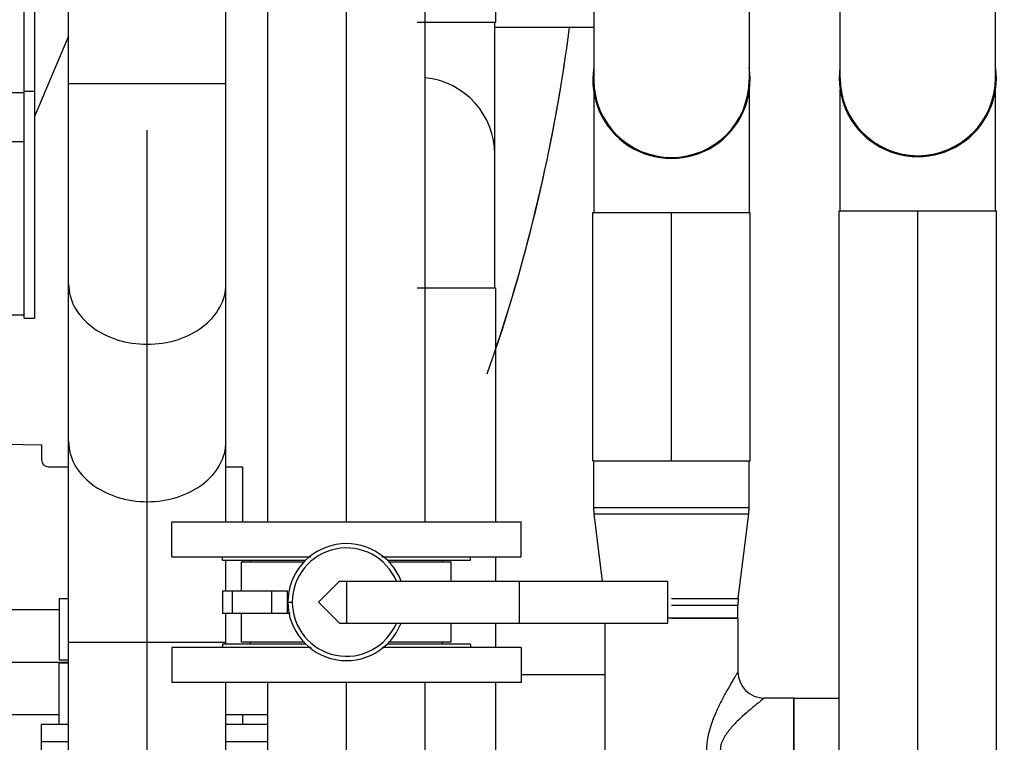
# Model space of a CAD drawing. Header units: millimetres. Extents: x 0 to 1189, y 0 to 841.
# Tile 144 of 158: x 1015 to 1037, y 583 to 600. Entities that reach past the tile are written whole.
import ezdxf
from ezdxf.enums import TextEntityAlignment as Align

# ---------------------------------------------------------------- set-up
doc = ezdxf.new("R2010")
doc.units = ezdxf.units.MM
doc.header["$LTSCALE"] = 65.395
doc.linetypes.add('CENTER', pattern=[0.6, 0.375, -0.075, 0.075, -0.075])
doc.layers.get('0').update_dxf_attribs({"linetype": 'CONTINUOUS'})
for name, color, linetype in [('1907_040000_TLKGS_KS_V_ABL623', 7, 'CONTINUOUS'), ('1907_041000_TLKGS_KS_V_ABL624', 7, 'CONTINUOUS'), ('1907_153200_12_ABL468', 7, 'CONTINUOUS'), ('1907_153200_12_T5_PBL743', 7, 'CONTINUOUS'), ('1907_153200_13_ABL575', 7, 'CONTINUOUS'), ('1907_153200_13_T2_PBL744', 7, 'CONTINUOUS'), ('1907_153200_17_ABL484', 7, 'CONTINUOUS'), ('1907_153200_17_T3_PBL506', 7, 'CONTINUOUS'), ('1907_153200_21_ABL589', 7, 'CONTINUOUS'), ('1907_153200_21_T1_PBL590', 7, 'CONTINUOUS'), ('1907_153200_21_T3_PBL627', 7, 'CONTINUOUS'), ('1907_153200_27_ABL461', 7, 'CONTINUOUS'), ('1907_153200_27_T4_PBL1497', 7, 'CONTINUOUS'), ('1907_153200_27_T8_PBL512', 7, 'CONTINUOUS'), ('1907_153200_83_ABL508', 7, 'CONTINUOUS'), ('1907_153200_83_T3_PBL581', 7, 'CONTINUOUS'), ('1907_153200_83_T4_PBL1493', 7, 'CONTINUOUS'), ('1907_153200_83_T6_PBL531', 7, 'CONTINUOUS'), ('1907_153202_01_ABL537', 7, 'CONTINUOUS'), ('1907_153202_01_T3_PBL730', 7, 'CONTINUOUS'), ('1907_153202_01_T4_PBL538', 7, 'CONTINUOUS'), ('1907_153701_43_PBL529', 7, 'CONTINUOUS'), ('1907_733000_06_SIMPLE1_A_ABL625', 7, 'CONTINUOUS'), ('1907_733000_06_SIMPLE1_T1_A_PBL634', 7, 'CONTINUOUS'), ('1907_733000_06_SIMPLE1_T4_A_PBL626', 7, 'CONTINUOUS'), ('1997_000000_TLKGS_MARKETING_ABL455', 7, 'CONTINUOUS'), ('1997_030000_TLKGS_V_ABL456', 7, 'CONTINUOUS'), ('1997_100000_TLKGS_V_ABL457', 7, 'CONTINUOUS'), ('1997_111000_12_SIMPLE1_D_ABL532', 7, 'CONTINUOUS'), ('1997_111000_12_SIMPLE1_T1_D_PBL533', 7, 'CONTINUOUS'), ('1997_111200_08_SIMPLE1_A_ABL554', 7, 'CONTINUOUS'), ('1997_111200_08_SIMPLE1_T6_A_PBL587', 7, 'CONTINUOUS'), ('80ND40-DIN2690-MAK_PBL547', 7, 'CONTINUOUS'), ('80ND40-DIN2690-MAK_PBL574', 7, 'CONTINUOUS'), ('9M32C_GENSET_GENERATOR_ABL496', 7, 'CONTINUOUS'), ('9M32C_GENSET_GENERATOR_T1_PBL497', 7, 'CONTINUOUS'), ('9M32C_GENSET_KPL_VERROHRUNG_ABL407', 7, 'CONTINUOUS'), ('ARI_ZESA_DN80_PN16_EPDM_PBL548', 7, 'CONTINUOUS'), ('BOGEN-S-2D-90-60_3X2_9_PBL573', 7, 'CONTINUOUS'), ('BOGEN-S-2D-90-88_9X3_2_PBL748', 7, 'CONTINUOUS'), ('BOGEN-S-2D-90-88_9X3_2_PBL749', 7, 'CONTINUOUS'), ('BOGEN-S-2D-90-88_9X3_2_PBL753', 7, 'CONTINUOUS'), ('BOGEN-S-2D-90-88_9X3_2_PBL754', 7, 'CONTINUOUS'), ('BOGEN-S-2D-90-88_9X3_2_PBL755', 7, 'CONTINUOUS'), ('BOGEN-S-2D-90-88_9X3_2_PBL756', 7, 'CONTINUOUS'), ('D2616-2-K-88_9-3_2-76_1-2_9_PBL549', 7, 'CONTINUOUS'), ('EN1092-1-01A-DN50-PN16-61_5_PBL577', 7, 'CONTINUOUS'), ('EN1092-1-01A-DN80-PN16_PBL542', 7, 'CONTINUOUS'), ('EN1092-1-01A-DN80-PN16_PBL576', 7, 'CONTINUOUS'), ('links_13_VBL404', 7, 'CONTINUOUS'), ('RKD3000-60_PBL543', 7, 'CONTINUOUS'), ('RKD3000-60_PBL544', 7, 'CONTINUOUS'), ('T-STUECK-S-76_1X2_9-60_3X2_9_PBL526', 7, 'CONTINUOUS')]:
    doc.layers.add(name, color=color, linetype=linetype)
doc.styles.get("Standard").update_dxf_attribs({"font": 'txt', "width": 0.6})
doc.dimstyles.new('DIMSTYLE_1', dxfattribs={"dimtxt": 3.5, "dimasz": 3.5, "dimexe": 1.8, "dimexo": 0, "dimgap": 0.875, "dimtad": 1, "dimdec": 0, "dimlfac": 25, "dimdsep": 46, "dimtxsty": 'Standard', "dimblk": '_FILLED', "dimblk1": '_FILLED', "dimblk2": '_FILLED', "dimcen": 0.09, "dimadec": 0, "dimazin": 0, "dimtp": 2, "dimtm": 2, "dimtfac": 1, "dimtdec": 0, "dimtofl": 0, "dimtmove": 0, "dimatfit": 3, "dimldrblk": '_FILLED', "dimfxl": 1, "dimtolj": 1, "dimarcsym": 0})
doc.dimstyles.new('DIMSTYLE_3', dxfattribs={"dimtxt": 3.5, "dimasz": 3.5, "dimexe": 1.8, "dimexo": 0, "dimgap": 0.875, "dimtad": 1, "dimdec": 0, "dimlfac": 25, "dimdsep": 46, "dimtxsty": 'Standard', "dimblk": '_FILLED', "dimblk1": '_FILLED', "dimblk2": '_FILLED', "dimcen": 0.09, "dimadec": 0, "dimazin": 0, "dimtp": 1.2, "dimtm": 1.2, "dimtfac": 1, "dimtdec": 0, "dimtofl": 0, "dimtmove": 0, "dimatfit": 3, "dimldrblk": '_FILLED', "dimfxl": 1, "dimtolj": 1, "dimarcsym": 0})

# ---------------------------------------------------------------- blocks, each defined once
blk = doc.blocks.new('_FILLED')
at = {"color": 0, "linetype": 'ByBlock'}
blk.add_solid([(0, 0), (-1, 0.1671), (-1, -0.1671)], dxfattribs=at)
blk = doc.blocks.new('*D3')
at = {"color": 2, "linetype": 'Continuous'}
for p, q in [((1028.623, 604.799), (1081.03, 604.799)), ((1079.23, 604.799), (1079.23, 568.803)), ((1079.23, 532.807), (1079.23, 568.803)), ((1034.43, 532.807), (1081.03, 532.807))]:
    blk.add_line(p, q, dxfattribs=at)
at = {"color": 2, "linetype": 'Continuous', "xscale": 3.5, "yscale": 3.5, "zscale": 3.5}
for p, rotation in [((1079.23, 604.799), 90), ((1079.23, 532.807), 270)]:
    blk.add_blockref('_FILLED', p, dxfattribs=dict(at, rotation=rotation))
at = {"color": 2, "linetype": 'Continuous', "width": 0.636905}
blk.add_text('1800', height=3.5, rotation=90, dxfattribs=at).set_placement((1078.355, 568.803), align=Align.CENTER)
blk = doc.blocks.new('*D5')
at = {"color": 2, "linetype": 'Continuous'}
for p, q in [((1016.23, 723.566), (1088.03, 723.566)), ((1086.23, 723.566), (1086.23, 628.186)), ((1086.23, 532.807), (1086.23, 628.186)), ((1034.43, 532.807), (1088.03, 532.807))]:
    blk.add_line(p, q, dxfattribs=at)
at = {"color": 2, "linetype": 'Continuous', "xscale": 3.5, "yscale": 3.5, "zscale": 3.5}
for p, rotation in [((1086.23, 723.566), 90), ((1086.23, 532.807), 270)]:
    blk.add_blockref('_FILLED', p, dxfattribs=dict(at, rotation=rotation))
at = {"color": 2, "linetype": 'Continuous', "width": 0.690476}
blk.add_text('4769', height=3.5, rotation=90, dxfattribs=at).set_placement((1085.355, 628.186), align=Align.CENTER)
blk = doc.blocks.new('1907_153200_27_T8_PBL512', base_point=(1035.09, 586.347))
at = {"layer": '1907_153200_27_T8_PBL512', "color": 7, "linetype": 'Continuous'}
for p, q in [((1033.29, 595.667), (1036.89, 595.667)), ((1033.29, 577.027), (1033.29, 595.667)), ((1036.89, 577.027), (1036.89, 595.667))]:
    blk.add_line(p, q, dxfattribs=at)
at = {"layer": '1907_153200_27_T8_PBL512', "color": 2, "linetype": 'CENTER'}
blk.add_line((1035.09, 577.027), (1035.09, 595.667), dxfattribs=at)
blk = doc.blocks.new('BOGEN-S-2D-90-88_9X3_2_PBL755', base_point=(1035.09, 597.06))
at = {"layer": 'BOGEN-S-2D-90-88_9X3_2_PBL755', "color": 7, "linetype": 'Continuous'}
for p, q in [((1033.312, 595.667), (1033.312, 598.454)), ((1036.868, 595.667), (1036.868, 598.454))]:
    blk.add_line(p, q, dxfattribs=at)
blk = doc.blocks.new('BOGEN-S-2D-90-88_9X3_2_PBL756', base_point=(1035.09, 600.227))
at = {"layer": 'BOGEN-S-2D-90-88_9X3_2_PBL756', "color": 7, "linetype": 'Continuous'}
for p, q in [((1033.312, 598.707), (1033.312, 601.747)), ((1036.868, 598.707), (1036.868, 601.747))]:
    blk.add_line(p, q, dxfattribs=at)
blk.add_arc((1035.09, 598.707), 1.778, 180, 360, dxfattribs=at)
blk = doc.blocks.new('1907_153200_27_T4_PBL1497', base_point=(1035.09, 598.961))
at = {"layer": '1907_153200_27_T4_PBL1497', "color": 7, "linetype": 'Continuous'}
blk.add_arc((1035.09, 598.707), 1.8, 171.895, 8.105, dxfattribs=at)
blk = doc.blocks.new('1907_153200_27_ABL461', base_point=(1030.69, 600.066))
at = {"layer": '1907_153200_27_T4_PBL1497'}
blk.add_blockref('1907_153200_27_T4_PBL1497', (1035.09, 598.961), dxfattribs=at)
at = {"layer": '1907_153200_27_T8_PBL512'}
blk.add_blockref('1907_153200_27_T8_PBL512', (1035.09, 586.347), dxfattribs=at)
at = {"layer": 'BOGEN-S-2D-90-88_9X3_2_PBL755'}
blk.add_blockref('BOGEN-S-2D-90-88_9X3_2_PBL755', (1035.09, 597.06), dxfattribs=at)
at = {"layer": 'BOGEN-S-2D-90-88_9X3_2_PBL756'}
blk.add_blockref('BOGEN-S-2D-90-88_9X3_2_PBL756', (1035.09, 600.227), dxfattribs=at)
blk = doc.blocks.new('EN1092-1-01A-DN80-PN16_PBL542', base_point=(1022.01, 585.267))
at = {"layer": 'EN1092-1-01A-DN80-PN16_PBL542', "color": 7, "linetype": 'Continuous'}
for p, q in [((1021.199, 585.667), (1018.01, 585.667)), ((1018.01, 585.667), (1018.01, 584.867)), ((1026.01, 585.667), (1022.825, 585.667)), ((1026.01, 585.667), (1026.01, 584.867)), ((1026.01, 584.867), (1018.01, 584.867))]:
    blk.add_line(p, q, dxfattribs=at)
blk = doc.blocks.new('1907_153200_12_T5_PBL743', base_point=(1022.01, 582.432))
at = {"layer": '1907_153200_12_T5_PBL743', "color": 7, "linetype": 'Continuous'}
for p, q in [((1020.21, 579.997), (1020.21, 584.867)), ((1023.81, 579.997), (1023.81, 584.867))]:
    blk.add_line(p, q, dxfattribs=at)
at = {"layer": '1907_153200_12_T5_PBL743', "color": 2, "linetype": 'CENTER'}
blk.add_line((1022.01, 580.422), (1022.01, 584.867), dxfattribs=at)
blk = doc.blocks.new('1907_153200_12_ABL468', base_point=(1005.611, 575.607))
at = {"layer": '1907_153200_12_T5_PBL743'}
blk.add_blockref('1907_153200_12_T5_PBL743', (1022.01, 582.432), dxfattribs=at)
at = {"layer": 'EN1092-1-01A-DN80-PN16_PBL542'}
blk.add_blockref('EN1092-1-01A-DN80-PN16_PBL542', (1022.01, 585.267), dxfattribs=at)
blk = doc.blocks.new('1907_153200_17_T3_PBL506', base_point=(1017.45, 587.087))
at = {"layer": '1907_153200_17_T3_PBL506', "color": 7, "linetype": 'Continuous'}
for p, q in [((1015.65, 572.987), (1015.65, 601.187)), ((1019.25, 588.547), (1019.25, 601.187)), ((1019.25, 586.967), (1019.25, 587.667)), ((1019.25, 585.747), (1019.25, 586.447)), ((1019.25, 579.304), (1019.25, 584.867))]:
    blk.add_line(p, q, dxfattribs=at)
at = {"layer": '1907_153200_17_T3_PBL506', "color": 2, "linetype": 'CENTER'}
blk.add_line((1017.45, 572.987), (1017.45, 601.187), dxfattribs=at)
at = {"layer": '1907_153200_17_T3_PBL506', "color": 9, "linetype": 'Continuous'}
for p, q in [((1015.65, 598.58), (1019.25, 598.58)), ((1015.65, 585.793), (1019.25, 585.793))]:
    blk.add_line(p, q, dxfattribs=at)
for points, knots in [([(1015.65, 593.989), (1015.65, 593.807), (1015.755, 593.423), (1016.172, 592.97), (1016.764, 592.678), (1017.218, 592.611), (1017.45, 592.611)], [0, 0, 0, 0, 0.21869, 0.456895, 0.720239, 1, 1, 1, 1]), ([(1017.45, 592.611), (1017.682, 592.611), (1018.137, 592.678), (1018.729, 592.97), (1019.145, 593.423), (1019.25, 593.807), (1019.25, 593.989)], [0, 0, 0, 0, 0.279761, 0.543105, 0.78131, 1, 1, 1, 1]), ([(1015.65, 590.385), (1015.65, 590.203), (1015.755, 589.819), (1016.172, 589.366), (1016.764, 589.074), (1017.218, 589.007), (1017.45, 589.007)], [0, 0, 0, 0, 0.21869, 0.456895, 0.720239, 1, 1, 1, 1]), ([(1017.45, 589.007), (1017.682, 589.007), (1018.137, 589.074), (1018.729, 589.366), (1019.145, 589.819), (1019.25, 590.203), (1019.25, 590.385)], [0, 0, 0, 0, 0.279761, 0.543105, 0.78131, 1, 1, 1, 1])]:
    blk.add_open_spline(points, degree=3, knots=knots, dxfattribs=at)
blk = doc.blocks.new('1907_153200_17_ABL484', base_point=(1005.19, 587.83))
at = {"layer": '1907_153200_17_T3_PBL506'}
blk.add_blockref('1907_153200_17_T3_PBL506', (1017.45, 587.087), dxfattribs=at)
blk = doc.blocks.new('T-STUECK-S-76_1X2_9-60_3X2_9_PBL526', base_point=(1030.089, 583.303))
at = {"layer": 'T-STUECK-S-76_1X2_9-60_3X2_9_PBL526', "color": 7, "linetype": 'Continuous'}
for p, q in [((1030.972, 586.343), (1029.37, 586.343)), ((1030.972, 586.343), (1030.972, 585.112)), ((1027.928, 586.227), (1027.928, 580.263)), ((1032.25, 584.509), (1031.575, 584.509)), ((1032.25, 582.097), (1032.25, 584.509)), ((1032.25, 582.097), (1031.575, 582.097)), ((1030.972, 581.494), (1030.972, 580.263)), ((1030.972, 580.263), (1027.928, 580.263))]:
    blk.add_line(p, q, dxfattribs=at)
for centre, start, end in [((1031.575, 585.112), 180, 270), ((1031.575, 581.494), 90, 180)]:
    blk.add_arc(centre, 0.603, start, end, dxfattribs=at)
at = {"layer": 'T-STUECK-S-76_1X2_9-60_3X2_9_PBL526', "color": 9, "linetype": 'Continuous'}
for points, knots in [([(1030.972, 585.112), (1030.972, 585.11), (1030.967, 585.106), (1030.963, 585.096), (1030.952, 585.079), (1030.932, 585.045), (1030.898, 584.989), (1030.851, 584.91), (1030.796, 584.816), (1030.713, 584.671), (1030.604, 584.47), (1030.476, 584.209), (1030.318, 583.829), (1030.249, 583.515), (1030.249, 583.303)], [0, 0, 0, 0, 0.002078, 0.008249, 0.018335, 0.032073, 0.069191, 0.116905, 0.172772, 0.234846, 0.37213, 0.521047, 0.677259, 1, 1, 1, 1]), ([(1031.575, 584.509), (1031.571, 584.508), (1031.56, 584.494), (1031.531, 584.475), (1031.488, 584.439), (1031.43, 584.394), (1031.363, 584.339), (1031.259, 584.253), (1031.118, 584.132), (1030.944, 583.97), (1030.772, 583.785), (1030.619, 583.57), (1030.565, 583.393), (1030.565, 583.303)], [0, 0, 0, 0, 0.007759, 0.030294, 0.065717, 0.1117, 0.166036, 0.226892, 0.362784, 0.511649, 0.669127, 0.832736, 1, 1, 1, 1]), ([(1030.249, 583.303), (1030.249, 583.091), (1030.318, 582.777), (1030.476, 582.396), (1030.604, 582.136), (1030.713, 581.935), (1030.796, 581.79), (1030.851, 581.696), (1030.898, 581.616), (1030.932, 581.561), (1030.952, 581.527), (1030.963, 581.51), (1030.967, 581.499), (1030.972, 581.495), (1030.972, 581.494)], [0, 0, 0, 0, 0.322742, 0.478954, 0.627871, 0.765155, 0.827229, 0.883096, 0.930809, 0.967927, 0.981665, 0.991752, 0.997922, 1, 1, 1, 1]), ([(1030.565, 583.303), (1030.565, 583.213), (1030.619, 583.035), (1030.772, 582.821), (1030.944, 582.635), (1031.118, 582.473), (1031.259, 582.352), (1031.363, 582.266), (1031.43, 582.211), (1031.488, 582.166), (1031.531, 582.13), (1031.56, 582.111), (1031.571, 582.098), (1031.575, 582.097)], [0, 0, 0, 0, 0.167265, 0.330876, 0.488353, 0.637218, 0.773109, 0.833965, 0.888301, 0.934283, 0.969706, 0.992241, 1, 1, 1, 1])]:
    blk.add_open_spline(points, degree=3, knots=knots, dxfattribs=at)
blk = doc.blocks.new('1907_153200_83_T6_PBL531', base_point=(1032.77, 583.303))
at = {"layer": '1907_153200_83_T6_PBL531', "color": 7, "linetype": 'Continuous'}
for p, q in [((1032.25, 584.509), (1033.29, 584.509)), ((1032.25, 584.509), (1032.25, 582.097)), ((1032.25, 582.097), (1033.29, 582.097))]:
    blk.add_line(p, q, dxfattribs=at)
at = {"layer": '1907_153200_83_T6_PBL531', "color": 2, "linetype": 'CENTER'}
blk.add_line((1032.25, 583.303), (1033.29, 583.303), dxfattribs=at)
blk = doc.blocks.new('D2616-2-K-88_9-3_2-76_1-2_9_PBL549', base_point=(1029.45, 588.143))
at = {"layer": 'D2616-2-K-88_9-3_2-76_1-2_9_PBL549', "color": 7, "linetype": 'Continuous'}
for p, q in [((1027.672, 588.872), (1027.672, 589.943)), ((1031.228, 588.872), (1031.228, 589.943)), ((1027.681, 588.725), (1027.672, 588.872)), ((1031.219, 588.725), (1031.228, 588.872)), ((1027.87, 587.187), (1027.681, 588.725)), ((1030.981, 586.786), (1031.219, 588.725)), ((1030.981, 586.786), (1030.972, 586.64)), ((1030.972, 586.343), (1030.972, 586.64)), ((1029.45, 586.343), (1030.972, 586.343))]:
    blk.add_line(p, q, dxfattribs=at)
at = {"layer": 'D2616-2-K-88_9-3_2-76_1-2_9_PBL549', "color": 9, "linetype": 'Continuous'}
for p, q in [((1027.672, 588.872), (1031.228, 588.872)), ((1027.681, 588.725), (1031.219, 588.725)), ((1029.45, 586.786), (1030.981, 586.786)), ((1029.45, 586.64), (1030.972, 586.64))]:
    blk.add_line(p, q, dxfattribs=at)
blk = doc.blocks.new('1907_153200_83_T3_PBL581', base_point=(1029.45, 592.785))
at = {"layer": '1907_153200_83_T3_PBL581', "color": 7, "linetype": 'Continuous'}
for p, q in [((1027.65, 595.627), (1031.25, 595.627)), ((1027.65, 589.943), (1027.65, 595.627)), ((1031.25, 589.943), (1031.25, 595.627)), ((1027.65, 589.943), (1031.25, 589.943))]:
    blk.add_line(p, q, dxfattribs=at)
at = {"layer": '1907_153200_83_T3_PBL581', "color": 2, "linetype": 'CENTER'}
blk.add_line((1029.45, 589.943), (1029.45, 595.627), dxfattribs=at)
blk = doc.blocks.new('BOGEN-S-2D-90-88_9X3_2_PBL753', base_point=(1029.45, 600.187))
at = {"layer": 'BOGEN-S-2D-90-88_9X3_2_PBL753', "color": 7, "linetype": 'Continuous'}
for p, q in [((1027.672, 601.707), (1027.672, 598.667)), ((1031.228, 601.707), (1031.228, 598.667))]:
    blk.add_line(p, q, dxfattribs=at)
blk.add_arc((1029.45, 598.667), 1.778, 180, 360, dxfattribs=at)
blk = doc.blocks.new('BOGEN-S-2D-90-88_9X3_2_PBL754', base_point=(1029.45, 597.037))
at = {"layer": 'BOGEN-S-2D-90-88_9X3_2_PBL754', "color": 7, "linetype": 'Continuous'}
for p, q in [((1027.672, 598.447), (1027.672, 595.627)), ((1031.228, 598.447), (1031.228, 595.627))]:
    blk.add_line(p, q, dxfattribs=at)
blk = doc.blocks.new('1907_153200_83_T4_PBL1493', base_point=(1029.45, 598.951))
at = {"layer": '1907_153200_83_T4_PBL1493', "color": 7, "linetype": 'Continuous'}
blk.add_arc((1029.45, 598.667), 1.8, 170.9262, 9.0738, dxfattribs=at)
blk = doc.blocks.new('1907_153200_83_ABL508', base_point=(1029.45, 596.057))
at = {"layer": '1907_153200_83_T3_PBL581'}
blk.add_blockref('1907_153200_83_T3_PBL581', (1029.45, 592.785), dxfattribs=at)
at = {"layer": '1907_153200_83_T4_PBL1493'}
blk.add_blockref('1907_153200_83_T4_PBL1493', (1029.45, 598.951), dxfattribs=at)
at = {"layer": '1907_153200_83_T6_PBL531'}
blk.add_blockref('1907_153200_83_T6_PBL531', (1032.77, 583.303), dxfattribs=at)
at = {"layer": 'BOGEN-S-2D-90-88_9X3_2_PBL753'}
blk.add_blockref('BOGEN-S-2D-90-88_9X3_2_PBL753', (1029.45, 600.187), dxfattribs=at)
at = {"layer": 'BOGEN-S-2D-90-88_9X3_2_PBL754'}
blk.add_blockref('BOGEN-S-2D-90-88_9X3_2_PBL754', (1029.45, 597.037), dxfattribs=at)
at = {"layer": 'D2616-2-K-88_9-3_2-76_1-2_9_PBL549'}
blk.add_blockref('D2616-2-K-88_9-3_2-76_1-2_9_PBL549', (1029.45, 588.143), dxfattribs=at)
at = {"layer": 'T-STUECK-S-76_1X2_9-60_3X2_9_PBL526'}
blk.add_blockref('T-STUECK-S-76_1X2_9-60_3X2_9_PBL526', (1030.089, 583.303), dxfattribs=at)
blk = doc.blocks.new('1907_153701_43_PBL529', base_point=(1017.62, 582.407))
at = {"layer": '1907_153701_43_PBL529', "color": 7, "linetype": 'Continuous'}
for p, q in [((1015.65, 583.907), (1015.03, 583.907)), ((1015.03, 580.907), (1015.03, 583.907)), ((1020.21, 583.907), (1019.25, 583.907)), ((1015.65, 583.507), (1015.03, 583.507)), ((1020.21, 583.507), (1019.25, 583.507)), ((1015.47, 582.107), (1015.47, 581.507)), ((1015.65, 580.907), (1015.03, 580.907)), ((1020.21, 580.907), (1019.25, 580.907))]:
    blk.add_line(p, q, dxfattribs=at)
at = {"layer": '1907_153701_43_PBL529', "color": 9, "linetype": 'Continuous'}
for p, q in [((1015.03, 582.867), (1015.65, 582.867)), ((1019.25, 582.867), (1020.21, 582.867))]:
    blk.add_line(p, q, dxfattribs=at)
at = {"layer": '1907_153701_43_PBL529', "color": 7, "linetype": 'Continuous'}
for centre, start, end in [((1015.83, 582.107), 123.0792, 180), ((1015.83, 581.507), 180, 236.9208)]:
    blk.add_arc(centre, 0.36, start, end, dxfattribs=at)
blk = doc.blocks.new('1907_153202_01_T4_PBL538', base_point=(1015.279, 585.327))
at = {"layer": '1907_153202_01_T4_PBL538', "color": 7, "linetype": 'Continuous'}
for p, q in [((1015.43, 586.527), (1011.516, 586.527)), ((1015.43, 584.127), (1010.348, 584.127)), ((1020.21, 584.127), (1019.25, 584.127))]:
    blk.add_line(p, q, dxfattribs=at)
at = {"layer": '1907_153202_01_T4_PBL538', "color": 2, "linetype": 'CENTER'}
blk.add_line((1015.65, 585.327), (1011.516, 585.327), dxfattribs=at)
blk = doc.blocks.new('BOGEN-S-2D-90-60_3X2_9_PBL573', base_point=(1010.31, 586.296))
at = {"layer": 'BOGEN-S-2D-90-60_3X2_9_PBL573', "color": 7, "linetype": 'Continuous'}
for p, q in [((1009.104, 587.367), (1011.516, 587.367)), ((1009.104, 585.327), (1009.104, 587.367)), ((1011.516, 585.327), (1011.516, 587.367))]:
    blk.add_line(p, q, dxfattribs=at)
blk.add_arc((1010.31, 585.327), 1.206, 184.852, 355.148, dxfattribs=at)
blk = doc.blocks.new('EN1092-1-01A-DN50-PN16-61_5_PBL577', base_point=(1010.31, 589.039))
at = {"layer": 'EN1092-1-01A-DN50-PN16-61_5_PBL577', "color": 7, "linetype": 'Continuous'}
for p, q in [((1007.01, 589.199), (1007.01, 588.879)), ((1013.61, 589.199), (1013.61, 588.879)), ((1013.61, 588.879), (1007.01, 588.879))]:
    blk.add_line(p, q, dxfattribs=at)
blk = doc.blocks.new('1907_153202_01_T3_PBL730', base_point=(1010.31, 588.123))
at = {"layer": '1907_153202_01_T3_PBL730', "color": 7, "linetype": 'Continuous'}
for p, q in [((1009.11, 587.367), (1009.11, 588.879)), ((1011.51, 587.367), (1011.51, 588.879))]:
    blk.add_line(p, q, dxfattribs=at)
at = {"layer": '1907_153202_01_T3_PBL730', "color": 2, "linetype": 'CENTER'}
blk.add_line((1010.31, 587.367), (1010.31, 588.879), dxfattribs=at)
blk = doc.blocks.new('1907_153202_01_ABL537', base_point=(1013.61, 586.663))
at = {"layer": '1907_153202_01_T3_PBL730'}
blk.add_blockref('1907_153202_01_T3_PBL730', (1010.31, 588.123), dxfattribs=at)
at = {"layer": '1907_153202_01_T4_PBL538'}
blk.add_blockref('1907_153202_01_T4_PBL538', (1015.279, 585.327), dxfattribs=at)
at = {"layer": 'BOGEN-S-2D-90-60_3X2_9_PBL573'}
blk.add_blockref('BOGEN-S-2D-90-60_3X2_9_PBL573', (1010.31, 586.296), dxfattribs=at)
at = {"layer": 'EN1092-1-01A-DN50-PN16-61_5_PBL577'}
blk.add_blockref('EN1092-1-01A-DN50-PN16-61_5_PBL577', (1010.31, 589.039), dxfattribs=at)
blk = doc.blocks.new('RKD3000-60_PBL543', base_point=(1015.54, 584.607))
at = {"layer": 'RKD3000-60_PBL543', "color": 7, "linetype": 'Continuous'}
for p in [(1015.65, 585.307), (1015.43, 583.907)]:
    blk.add_line(p, (1015.43, 585.307), dxfattribs=at)
blk = doc.blocks.new('RKD3000-60_PBL544', base_point=(1015.54, 586.087))
at = {"layer": 'RKD3000-60_PBL544', "color": 7, "linetype": 'Continuous'}
for p, q in [((1015.43, 586.787), (1015.65, 586.787)), ((1015.43, 586.787), (1015.43, 585.387)), ((1015.43, 585.387), (1015.65, 585.387))]:
    blk.add_line(p, q, dxfattribs=at)
blk = doc.blocks.new('80ND40-DIN2690-MAK_PBL547', base_point=(1022.01, 585.707))
at = {"layer": '80ND40-DIN2690-MAK_PBL547', "color": 7, "linetype": 'Continuous'}
for p, q in [((1021.078, 585.747), (1019.17, 585.747)), ((1019.17, 585.747), (1019.17, 585.667)), ((1024.85, 585.747), (1022.943, 585.747)), ((1024.85, 585.747), (1024.85, 585.667))]:
    blk.add_line(p, q, dxfattribs=at)
blk = doc.blocks.new('ARI_ZESA_DN80_PN16_EPDM_PBL548', base_point=(1024.27, 586.707))
at = {"layer": 'ARI_ZESA_DN80_PN16_EPDM_PBL548', "color": 7, "linetype": 'Continuous'}
for p, q in [((1019.81, 587.627), (1019.81, 587.667)), ((1024.21, 587.627), (1024.21, 587.667)), ((1019.61, 587.627), (1021.05, 587.627)), ((1019.61, 586.967), (1019.61, 587.627)), ((1022.974, 587.627), (1024.41, 587.627)), ((1024.41, 587.187), (1024.41, 587.627)), ((1019.169, 586.967), (1020.661, 586.967)), ((1019.169, 586.967), (1019.169, 586.447)), ((1021.85, 587.187), (1021.37, 586.707)), ((1021.85, 587.187), (1029.37, 587.187)), ((1022.01, 587.187), (1022.01, 586.227)), ((1025.97, 586.227), (1025.97, 587.187)), ((1029.37, 586.227), (1029.37, 587.187)), ((1021.37, 586.707), (1021.85, 586.227)), ((1020.722, 586.447), (1019.169, 586.447)), ((1019.61, 585.787), (1019.61, 586.447)), ((1021.85, 586.227), (1029.37, 586.227)), ((1024.41, 585.787), (1024.41, 586.227)), ((1021.046, 585.787), (1019.61, 585.787)), ((1019.81, 585.747), (1019.81, 585.787)), ((1024.41, 585.787), (1022.97, 585.787)), ((1024.21, 585.747), (1024.21, 585.787))]:
    blk.add_line(p, q, dxfattribs=at)
at = {"layer": 'ARI_ZESA_DN80_PN16_EPDM_PBL548', "color": 9, "linetype": 'Continuous'}
for p, q in [((1019.398, 586.447), (1019.398, 586.967)), ((1020.295, 586.967), (1020.295, 586.447)), ((1020.661, 586.447), (1020.661, 586.967)), ((1020.67, 586.707), (1020.77, 586.707))]:
    blk.add_line(p, q, dxfattribs=at)
at = {"layer": 'ARI_ZESA_DN80_PN16_EPDM_PBL548', "color": 7, "linetype": 'Continuous'}
blk.add_arc((1022.01, 586.707), 1.34, 21.0103, 338.9254, dxfattribs=at)
at = {"layer": 'ARI_ZESA_DN80_PN16_EPDM_PBL548', "color": 9, "linetype": 'Continuous'}
blk.add_arc((1022.01, 586.707), 1.24, 22.774, 337.226, dxfattribs=at)
blk = doc.blocks.new('80ND40-DIN2690-MAK_PBL574', base_point=(1022.01, 587.707))
at = {"layer": '80ND40-DIN2690-MAK_PBL574', "color": 7, "linetype": 'Continuous'}
for p, q in [((1019.17, 587.667), (1019.17, 587.747)), ((1019.17, 587.667), (1021.078, 587.667)), ((1022.942, 587.667), (1024.85, 587.667)), ((1024.85, 587.667), (1024.85, 587.747))]:
    blk.add_line(p, q, dxfattribs=at)
blk = doc.blocks.new('EN1092-1-01A-DN80-PN16_PBL576', base_point=(1022.01, 588.147))
at = {"layer": 'EN1092-1-01A-DN80-PN16_PBL576', "color": 7, "linetype": 'Continuous'}
for p, q in [((1018.01, 588.547), (1026.01, 588.547)), ((1018.01, 587.747), (1018.01, 588.547)), ((1026.01, 587.747), (1026.01, 588.547)), ((1018.01, 587.747), (1021.195, 587.747)), ((1022.821, 587.747), (1026.01, 587.747))]:
    blk.add_line(p, q, dxfattribs=at)
blk = doc.blocks.new('1907_153200_13_T2_PBL744', base_point=(1022.01, 598.407))
at = {"layer": '1907_153200_13_T2_PBL744', "color": 2, "linetype": 'CENTER'}
blk.add_line((1022.01, 588.547), (1022.01, 607.833), dxfattribs=at)
at = {"layer": '1907_153200_13_T2_PBL744', "color": 7, "linetype": 'Continuous'}
for p, q in [((1020.21, 588.547), (1020.21, 602.475)), ((1023.81, 588.547), (1023.81, 602.486))]:
    blk.add_line(p, q, dxfattribs=at)
blk = doc.blocks.new('1907_153200_13_ABL575', base_point=(1018.01, 608.507))
at = {"layer": '1907_153200_13_T2_PBL744'}
blk.add_blockref('1907_153200_13_T2_PBL744', (1022.01, 598.407), dxfattribs=at)
at = {"layer": 'EN1092-1-01A-DN80-PN16_PBL576'}
blk.add_blockref('EN1092-1-01A-DN80-PN16_PBL576', (1022.01, 588.147), dxfattribs=at)
blk = doc.blocks.new('1907_153200_21_T1_PBL590', base_point=(1024.531, 586.191))
at = {"layer": '1907_153200_21_T1_PBL590', "color": 7, "linetype": 'Continuous'}
for p, q in [((1023.631, 593.907), (1025.431, 593.907)), ((1025.431, 588.547), (1025.431, 593.907)), ((1025.431, 587.187), (1025.431, 587.747)), ((1025.431, 585.667), (1025.431, 586.227)), ((1025.431, 578.476), (1025.431, 584.867))]:
    blk.add_line(p, q, dxfattribs=at)
blk = doc.blocks.new('1907_153200_21_T3_PBL627', base_point=(1024.531, 605.437))
at = {"layer": '1907_153200_21_T3_PBL627', "color": 7, "linetype": 'Continuous'}
for p, q in [((1024.753, 610.887), (1025.181, 610.887)), ((1025.431, 606.387), (1025.431, 609.767)), ((1025.431, 599.987), (1025.431, 605.187)), ((1023.631, 599.987), (1025.431, 599.987))]:
    blk.add_line(p, q, dxfattribs=at)
blk = doc.blocks.new('BOGEN-S-2D-90-88_9X3_2_PBL748', base_point=(1024.52, 596.316))
at = {"layer": 'BOGEN-S-2D-90-88_9X3_2_PBL748', "color": 7, "linetype": 'Continuous'}
blk.add_line((1025.409, 593.907), (1025.409, 596.947), dxfattribs=at)
blk.add_arc((1023.631, 596.947), 1.778, 0, 84.1614, dxfattribs=at)
blk = doc.blocks.new('BOGEN-S-2D-90-88_9X3_2_PBL749', base_point=(1024.52, 598.467))
at = {"layer": 'BOGEN-S-2D-90-88_9X3_2_PBL749', "color": 7, "linetype": 'Continuous'}
blk.add_line((1025.409, 596.947), (1025.409, 599.987), dxfattribs=at)
blk.add_arc((1023.631, 596.947), 1.778, 0, 84.1614, dxfattribs=at)
blk = doc.blocks.new('1907_153200_21_ABL589', base_point=(1023.39, 598.199))
at = {"layer": '1907_153200_21_T1_PBL590'}
blk.add_blockref('1907_153200_21_T1_PBL590', (1024.531, 586.191), dxfattribs=at)
at = {"layer": '1907_153200_21_T3_PBL627'}
blk.add_blockref('1907_153200_21_T3_PBL627', (1024.531, 605.437), dxfattribs=at)
at = {"layer": 'BOGEN-S-2D-90-88_9X3_2_PBL748'}
blk.add_blockref('BOGEN-S-2D-90-88_9X3_2_PBL748', (1024.52, 596.316), dxfattribs=at)
at = {"layer": 'BOGEN-S-2D-90-88_9X3_2_PBL749'}
blk.add_blockref('BOGEN-S-2D-90-88_9X3_2_PBL749', (1024.52, 598.467), dxfattribs=at)
blk = doc.blocks.new('9M32C_GENSET_KPL_VERROHRUNG_ABL407', base_point=(993.09, 614.547))
at = {"layer": '1907_153200_12_ABL468'}
blk.add_blockref('1907_153200_12_ABL468', (1005.611, 575.607), dxfattribs=at)
at = {"layer": '1907_153200_13_ABL575'}
blk.add_blockref('1907_153200_13_ABL575', (1018.01, 608.507), dxfattribs=at)
at = {"layer": '1907_153200_17_ABL484'}
blk.add_blockref('1907_153200_17_ABL484', (1005.19, 587.83), dxfattribs=at)
at = {"layer": '1907_153200_21_ABL589'}
blk.add_blockref('1907_153200_21_ABL589', (1023.39, 598.199), dxfattribs=at)
at = {"layer": '1907_153200_27_ABL461'}
blk.add_blockref('1907_153200_27_ABL461', (1030.69, 600.066), dxfattribs=at)
at = {"layer": '1907_153200_83_ABL508'}
blk.add_blockref('1907_153200_83_ABL508', (1029.45, 596.057), dxfattribs=at)
at = {"layer": '1907_153202_01_ABL537'}
blk.add_blockref('1907_153202_01_ABL537', (1013.61, 586.663), dxfattribs=at)
at = {"layer": '1907_153701_43_PBL529'}
blk.add_blockref('1907_153701_43_PBL529', (1017.62, 582.407), dxfattribs=at)
at = {"layer": '80ND40-DIN2690-MAK_PBL547'}
blk.add_blockref('80ND40-DIN2690-MAK_PBL547', (1022.01, 585.707), dxfattribs=at)
at = {"layer": '80ND40-DIN2690-MAK_PBL574'}
blk.add_blockref('80ND40-DIN2690-MAK_PBL574', (1022.01, 587.707), dxfattribs=at)
at = {"layer": 'ARI_ZESA_DN80_PN16_EPDM_PBL548'}
blk.add_blockref('ARI_ZESA_DN80_PN16_EPDM_PBL548', (1024.27, 586.707), dxfattribs=at)
at = {"layer": 'RKD3000-60_PBL543'}
blk.add_blockref('RKD3000-60_PBL543', (1015.54, 584.607), dxfattribs=at)
at = {"layer": 'RKD3000-60_PBL544'}
blk.add_blockref('RKD3000-60_PBL544', (1015.54, 586.087), dxfattribs=at)
blk = doc.blocks.new('1997_111000_12_SIMPLE1_T1_D_PBL533', base_point=(988.63, 620.507))
at = {"layer": '1997_111000_12_SIMPLE1_T1_D_PBL533', "color": 7, "linetype": 'Continuous'}
for p, q in [((1014.188, 590.327), (1015.03, 590.305)), ((1015.03, 590.305), (1015.03, 589.967)), ((1015.19, 589.807), (1015.65, 589.807)), ((1019.25, 589.807), (1019.63, 589.807)), ((1019.63, 589.807), (1019.63, 588.547)), ((1019.63, 587.667), (1019.63, 587.627)), ((1019.63, 584.127), (1019.63, 583.907))]:
    blk.add_line(p, q, dxfattribs=at)
blk.add_arc((1015.19, 589.967), 0.16, 180, 270, dxfattribs=at)
blk = doc.blocks.new('1997_111000_12_SIMPLE1_D_ABL532', base_point=(988.63, 625.847))
at = {"layer": '1997_111000_12_SIMPLE1_T1_D_PBL533'}
blk.add_blockref('1997_111000_12_SIMPLE1_T1_D_PBL533', (988.63, 620.507), dxfattribs=at)
blk = doc.blocks.new('1997_111200_08_SIMPLE1_T6_A_PBL587', base_point=(1015.23, 602.467))
at = {"layer": '1997_111200_08_SIMPLE1_T6_A_PBL587', "color": 7, "linetype": 'Continuous'}
for p, q in [((1014.63, 593.207), (1014.63, 600.767)), ((1014.87, 600.59), (1014.87, 593.207)), ((1014.63, 598.367), (1013.67, 598.367)), ((1014.63, 597.247), (1013.67, 597.247)), ((1013.67, 593.287), (1014.63, 593.287)), ((1014.63, 593.207), (1014.87, 593.207))]:
    blk.add_line(p, q, dxfattribs=at)
at = {"layer": '1997_111200_08_SIMPLE1_T6_A_PBL587', "color": 9, "linetype": 'Continuous'}
blk.add_line((1014.63, 598.407), (1014.87, 598.407), dxfattribs=at)
blk = doc.blocks.new('1997_111200_08_SIMPLE1_A_ABL554', base_point=(982.41, 624.407))
at = {"layer": '1997_111200_08_SIMPLE1_T6_A_PBL587'}
blk.add_blockref('1997_111200_08_SIMPLE1_T6_A_PBL587', (1015.23, 602.467), dxfattribs=at)
blk = doc.blocks.new('1997_100000_TLKGS_V_ABL457', base_point=(983.53, 617.491))
at = {"layer": '1997_111000_12_SIMPLE1_D_ABL532'}
blk.add_blockref('1997_111000_12_SIMPLE1_D_ABL532', (988.63, 625.847), dxfattribs=at)
at = {"layer": '1997_111200_08_SIMPLE1_A_ABL554'}
blk.add_blockref('1997_111200_08_SIMPLE1_A_ABL554', (982.41, 624.407), dxfattribs=at)
blk = doc.blocks.new('1997_030000_TLKGS_V_ABL456', base_point=(991.03, 633.832))
at = {"layer": '1997_100000_TLKGS_V_ABL457'}
blk.add_blockref('1997_100000_TLKGS_V_ABL457', (983.53, 617.491), dxfattribs=at)
blk = doc.blocks.new('1907_733000_06_SIMPLE1_T4_A_PBL626', base_point=(1026.541, 601.513))
at = {"layer": '1907_733000_06_SIMPLE1_T4_A_PBL626', "color": 7, "linetype": 'Continuous'}
for p, q in [((1025.431, 603.157), (1025.93, 603.157)), ((1025.87, 602.933), (1025.93, 603.157)), ((1025.93, 603.157), (1025.93, 603.163)), ((1025.431, 602.933), (1025.87, 602.933)), ((1025.87, 601.877), (1025.87, 602.933)), ((1025.431, 601.877), (1026.03, 601.877)), ((1026.03, 601.645), (1026.03, 601.877)), ((1025.431, 601.645), (1026.03, 601.645)), ((1026.167, 601.421), (1026.03, 601.645)), ((1025.431, 601.421), (1026.167, 601.421)), ((1026.983, 601.001), (1026.167, 601.421)), ((1025.431, 601.001), (1026.983, 601.001)), ((1027.225, 600.93), (1026.983, 601.001)), ((1027.672, 600.93), (1025.431, 600.93)), ((1027.672, 599.863), (1025.409, 599.863))]:
    blk.add_line(p, q, dxfattribs=at)
blk = doc.blocks.new('1907_733000_06_SIMPLE1_T1_A_PBL634', base_point=(1021.26, 604.394))
at = {"layer": '1907_733000_06_SIMPLE1_T1_A_PBL634', "color": 7, "linetype": 'Continuous'}
for p, q in [((1014.87, 608.607), (1016.69, 608.607)), ((1014.87, 608.207), (1015.504, 608.207)), ((1027.65, 603.263), (1025.431, 603.263)), ((1027.65, 603.163), (1025.431, 603.163)), ((1015.65, 599.664), (1014.87, 597.825))]:
    blk.add_line(p, q, dxfattribs=at)
for radius, start, end in [(2.7, 108.7964, 117.5263), (2.975, 128.6193, 152.6435), (2.7, 129.1971, 168.2759)]:
    blk.add_arc((1020.03, 608.407), radius, start, end, dxfattribs=at)
blk = doc.blocks.new('1907_733000_06_SIMPLE1_A_ABL625', base_point=(1021.271, 604.394))
at = {"layer": '1907_733000_06_SIMPLE1_T1_A_PBL634'}
blk.add_blockref('1907_733000_06_SIMPLE1_T1_A_PBL634', (1021.26, 604.394), dxfattribs=at)
at = {"layer": '1907_733000_06_SIMPLE1_T4_A_PBL626'}
blk.add_blockref('1907_733000_06_SIMPLE1_T4_A_PBL626', (1026.541, 601.513), dxfattribs=at)
blk = doc.blocks.new('1907_041000_TLKGS_KS_V_ABL624', base_point=(1021.271, 604.394))
at = {"layer": '1907_733000_06_SIMPLE1_A_ABL625'}
blk.add_blockref('1907_733000_06_SIMPLE1_A_ABL625', (1021.271, 604.394), dxfattribs=at)
blk = doc.blocks.new('1907_040000_TLKGS_KS_V_ABL623', base_point=(1021.271, 604.394))
at = {"layer": '1907_041000_TLKGS_KS_V_ABL624'}
blk.add_blockref('1907_041000_TLKGS_KS_V_ABL624', (1021.271, 604.394), dxfattribs=at)
blk = doc.blocks.new('1997_000000_TLKGS_MARKETING_ABL455', base_point=(991.03, 644.206))
at = {"layer": '1907_040000_TLKGS_KS_V_ABL623'}
blk.add_blockref('1907_040000_TLKGS_KS_V_ABL623', (1021.271, 604.394), dxfattribs=at)
at = {"layer": '1997_030000_TLKGS_V_ABL456'}
blk.add_blockref('1997_030000_TLKGS_V_ABL456', (991.03, 633.832), dxfattribs=at)
blk = doc.blocks.new('9M32C_GENSET_GENERATOR_T1_PBL497', base_point=(988.226, 618.763))
at = {"layer": '9M32C_GENSET_GENERATOR_T1_PBL497', "color": 7, "linetype": 'Continuous'}
blk.add_line((1026.01, 585.047), (1027.928, 585.047), dxfattribs=at)
for centre, start, end in [((988.63, 604.799), 341.5301, 352.69), ((988.63, 604.807), 340.6267, 351.4812)]:
    blk.add_arc(centre, 38.8, start, end, dxfattribs=at)
blk = doc.blocks.new('9M32C_GENSET_GENERATOR_ABL496', base_point=(988.226, 618.763))
at = {"layer": '9M32C_GENSET_GENERATOR_T1_PBL497'}
blk.add_blockref('9M32C_GENSET_GENERATOR_T1_PBL497', (988.226, 618.763), dxfattribs=at)
blk = doc.blocks.new('LINKS_13_VBL404', base_point=(991.348, 627.605))
at = {"layer": '1997_000000_TLKGS_MARKETING_ABL455'}
blk.add_blockref('1997_000000_TLKGS_MARKETING_ABL455', (991.03, 644.206), dxfattribs=at)
at = {"layer": '9M32C_GENSET_GENERATOR_ABL496'}
blk.add_blockref('9M32C_GENSET_GENERATOR_ABL496', (988.226, 618.763), dxfattribs=at)
at = {"layer": '9M32C_GENSET_KPL_VERROHRUNG_ABL407'}
blk.add_blockref('9M32C_GENSET_KPL_VERROHRUNG_ABL407', (993.09, 614.547), dxfattribs=at)

msp = doc.modelspace()

# ---------------------------------------------------------------- block references
at = {"layer": 'links_13_VBL404'}
msp.add_blockref('LINKS_13_VBL404', (991.34811, 627.60505), dxfattribs=at)

# ---------------------------------------------------------------- dimensions: what is measured, and where the dimension line sits
at = {"color": 2, "linetype": 'Continuous'}
for base, p2, dimstyle, picture, middle in [((1086.23021, 723.56594), (1016.23021, 723.56594), 'DIMSTYLE_1', '*D5', (1086.23021, 627.85299)), ((1079.23021, 604.79927), (1028.62284, 604.79927), 'DIMSTYLE_3', '*D3', (1079.23021, 568.46969))]:
    dim = msp.add_linear_dim(base=base, p1=(1034.43021, 532.80676), p2=p2, angle=90, dimstyle=dimstyle, dxfattribs=at)
    dim.commit()
    dim.dimension.update_dxf_attribs({"geometry": picture, "text_midpoint": middle, "dimtype": 160})

doc.saveas('drawing.dxf')
